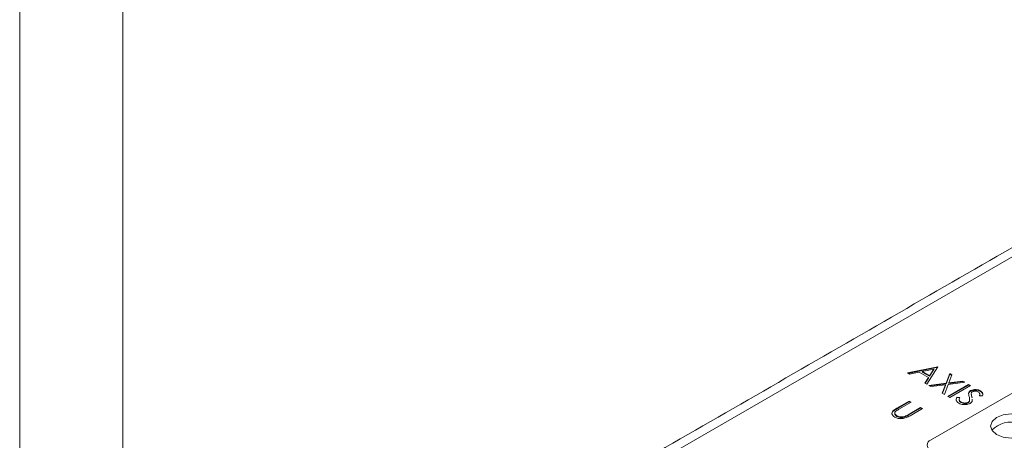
# Model space of a CAD drawing. Header units: inches. Extents: x 0.2 to 16.3, y 0.2 to 11.5.
# Tile 10 of 64: x 0.2 to 2.1, y 3.1 to 3.9. Entities that reach past the tile are written whole.
import ezdxf

# ---------------------------------------------------------------- set-up
doc = ezdxf.new("R2010")
doc.units = ezdxf.units.IN
doc.header["$MEASUREMENT"] = 0

msp = doc.modelspace()

# ---------------------------------------------------------------- linework, layer by layer
at = {"color": 7, "linetype": 'Continuous', "lineweight": 0}
for p, q in [((0.1969, 11.4961), (0.1969, 0.1969)), ((0.3937, 11.2992), (0.3937, 0.3937))]:
    msp.add_line(p, q, dxfattribs=at)
at = {"color": 7, "linetype": 'Continuous', "lineweight": 15}
for p, q in [((2.8556, 3.8557), (1.0096, 2.79)), ((1.8931, 3.1936), (1.951, 3.2055)), ((1.8945, 3.1928), (1.951, 3.2044)), ((1.9436, 3.2009), (1.9214, 3.1964)), ((1.9515, 3.2052), (1.9304, 3.172)), ((1.9355, 3.1883), (1.9436, 3.2009)), ((1.9355, 3.1872), (1.9436, 3.1999)), ((1.9436, 3.1999), (1.9436, 3.2009)), ((1.951, 3.2055), (1.9515, 3.2052)), ((1.951, 3.2044), (1.951, 3.2055)), ((1.951, 3.2044), (1.951, 3.2044)), ((1.8969, 3.1913), (1.8931, 3.1936)), ((1.9155, 3.1952), (1.8969, 3.1913)), ((1.9333, 3.1849), (1.9155, 3.1952)), ((1.9214, 3.1953), (1.9214, 3.1964)), ((1.9214, 3.1964), (1.9355, 3.1883)), ((1.9214, 3.1953), (1.9355, 3.1872)), ((1.9265, 3.1743), (1.9333, 3.1849)), ((1.927, 3.174), (1.9333, 3.1838)), ((1.9333, 3.1838), (1.9333, 3.1849)), ((1.9355, 3.1872), (1.9355, 3.1883)), ((1.9373, 3.0653), (2.1382, 3.1812)), ((1.967, 3.174), (1.9739, 3.1923)), ((1.967, 3.173), (1.9739, 3.1912)), ((1.978, 3.1899), (1.9722, 3.1747)), ((1.9739, 3.1923), (1.978, 3.1899)), ((1.9739, 3.1912), (1.9739, 3.1923)), ((1.9739, 3.1912), (1.9777, 3.189)), ((1.9304, 3.172), (1.9265, 3.1743)), ((1.9341, 3.1699), (1.967, 3.174)), ((1.9382, 3.1675), (1.9341, 3.1699)), ((1.9357, 3.169), (1.967, 3.173)), ((1.9658, 3.171), (1.9382, 3.1675)), ((1.9598, 3.1551), (1.9658, 3.171)), ((1.9601, 3.1549), (1.9658, 3.1699)), ((1.9711, 3.1717), (1.9638, 3.1527)), ((1.9658, 3.1699), (1.9658, 3.171)), ((1.967, 3.173), (1.967, 3.174)), ((1.9706, 3.1488), (2.0099, 3.1715)), ((2.0026, 3.1757), (1.9711, 3.1717)), ((1.9716, 3.1483), (2.0099, 3.1704)), ((1.9722, 3.1747), (1.9986, 3.178)), ((1.9722, 3.1736), (1.9986, 3.177)), ((1.9722, 3.1736), (1.9722, 3.1747)), ((2.0135, 3.1694), (1.9742, 3.1468)), ((1.9986, 3.178), (2.0026, 3.1757)), ((1.9986, 3.177), (1.9986, 3.178)), ((1.9986, 3.177), (2.0011, 3.1755)), ((2.0099, 3.1715), (2.0135, 3.1694)), ((2.0099, 3.1704), (2.0099, 3.1715)), ((2.0099, 3.1704), (2.0125, 3.1689)), ((1.9638, 3.1527), (1.9598, 3.1551)), ((1.9742, 3.1468), (1.9706, 3.1488)), ((1.9878, 3.1476), (1.9931, 3.1469)), ((1.9878, 3.1466), (1.9878, 3.1476)), ((1.9878, 3.1466), (1.9931, 3.1458)), ((2.0101, 3.154), (2.0101, 3.1551)), ((2.0139, 3.1587), (2.0139, 3.1598)), ((2.0151, 3.1523), (2.0151, 3.1534)), ((2.0164, 3.147), (2.0164, 3.1481)), ((2.0365, 3.1496), (2.0309, 3.15)), ((2.0327, 3.1584), (2.0327, 3.1595)), ((1.873, 3.1261), (1.8967, 3.1398)), ((1.873, 3.125), (1.8967, 3.1387)), ((1.873, 3.125), (1.873, 3.1261)), ((1.9002, 3.1378), (1.8767, 3.1242)), ((1.8948, 3.1137), (1.9183, 3.1273)), ((1.8948, 3.1127), (1.9183, 3.1262)), ((1.8967, 3.1398), (1.9002, 3.1378)), ((1.8967, 3.1387), (1.8967, 3.1398)), ((1.8967, 3.1387), (1.8993, 3.1372)), ((1.9219, 3.1253), (1.8981, 3.1116)), ((1.9183, 3.1273), (1.9219, 3.1253)), ((1.9183, 3.1262), (1.9183, 3.1273)), ((1.9183, 3.1262), (1.9209, 3.1247)), ((1.9952, 3.137), (1.9952, 3.1381)), ((2.0095, 3.1364), (2.0095, 3.1375)), ((2.012, 3.1395), (2.012, 3.1405)), ((1.8654, 3.1199), (1.8654, 3.1209)), ((1.8732, 3.1104), (1.8732, 3.1115)), ((1.8883, 3.1094), (1.8883, 3.1104)), ((1.8948, 3.1127), (1.8948, 3.1137))]:
    msp.add_line(p, q, dxfattribs=at)
at = {"color": 7, "linetype": 'Continuous', "lineweight": 15, "flags": 128}
msp.add_lwpolyline([(2.1057, 3.1137), (2.0917, 3.1152), (2.0764, 3.1134), (2.0634, 3.1084), (2.0548, 3.1009), (2.0517, 3.0921), (2.0548, 3.0833), (2.0634, 3.0758), (2.0764, 3.0708), (2.0917, 3.069), (2.1057, 3.0705)], dxfattribs=at)
at = {"color": 7, "linetype": 'Continuous', "lineweight": 15}
for centre, radius, start, end in [((2.0907, 3.0499), 0.0498, 72.4427, 136.9262), ((1.941, 3.0558), 0.0102, 110.7835, 249.2164)]:
    msp.add_arc(centre, radius, start, end, dxfattribs=at)
for points in [[(2.8293, 3.8583), (0.9833, 2.7927)], [(1.9921, 3.1431), (1.9921, 3.1418)], [(2.0151, 3.1539), (2.0151, 3.1526)], [(2.0151, 3.1527), (2.0151, 3.1523)], [(2.0164, 3.1481), (2.0167, 3.1457)], [(2.0169, 3.1424), (2.0171, 3.1405)], [(2.0313, 3.1516), (2.0313, 3.1529)], [(1.869, 3.1173), (1.869, 3.1159)]]:
    msp.add_open_spline(points, degree=1, dxfattribs=at)
for points, knots in [([(2.0139, 3.1598), (2.0154, 3.1605), (2.0185, 3.1619), (2.0243, 3.1621), (2.0291, 3.1612), (2.0315, 3.1601), (2.0327, 3.1595)], [0, 0, 0, 0, 0.279553, 0.5588, 0.779379, 1, 1, 1, 1]), ([(2.0139, 3.1587), (2.0154, 3.1594), (2.0185, 3.1608), (2.0243, 3.161), (2.0291, 3.1601), (2.0315, 3.159), (2.0327, 3.1584)], [0, 0, 0, 0, 0.279553, 0.5588, 0.779379, 1, 1, 1, 1]), ([(1.9865, 3.1406), (1.9864, 3.1408), (1.9856, 3.1427), (1.9867, 3.1447), (1.9878, 3.1466)], [0, 0, 0, 0, 0.076438, 1, 1, 1, 1]), ([(1.9912, 3.1358), (1.9898, 3.1367), (1.9872, 3.1386), (1.9857, 3.1428), (1.987, 3.1458), (1.9878, 3.1476)], [0, 0, 0, 0, 0.279879, 0.559667, 1, 1, 1, 1]), ([(1.9931, 3.1469), (1.9925, 3.1452), (1.9916, 3.1428), (1.9929, 3.1397), (1.9944, 3.1386), (1.9952, 3.1381)], [0, 0, 0, 0, 0.55932, 0.779782, 1, 1, 1, 1]), ([(2.0101, 3.1551), (2.0104, 3.156), (2.011, 3.1578), (2.013, 3.1592), (2.0139, 3.1598)], [0, 0, 0, 0, 0.55984, 1, 1, 1, 1]), ([(2.0101, 3.154), (2.0104, 3.155), (2.011, 3.1567), (2.013, 3.1581), (2.0139, 3.1587)], [0, 0, 0, 0, 0.55984, 1, 1, 1, 1]), ([(2.0112, 3.1483), (2.0108, 3.1495), (2.0101, 3.1518), (2.0101, 3.1541), (2.0101, 3.1551)], [0, 0, 0, 0, 0.560411, 1, 1, 1, 1]), ([(2.012, 3.1405), (2.0121, 3.142), (2.0122, 3.1446), (2.0115, 3.1471), (2.0112, 3.1483)], [0, 0, 0, 0, 0.559496, 1, 1, 1, 1]), ([(2.0169, 3.1435), (2.0171, 3.1426), (2.0175, 3.1407), (2.0161, 3.1378), (2.014, 3.1362), (2.013, 3.1354)], [0, 0, 0, 0, 0.326721, 0.663706, 1, 1, 1, 1]), ([(2.0175, 3.1578), (2.017, 3.1575), (2.016, 3.1568), (2.0151, 3.1553), (2.0151, 3.1541), (2.0151, 3.1534)], [0, 0, 0, 0, 0.279946, 0.559775, 1, 1, 1, 1]), ([(2.0151, 3.1534), (2.0153, 3.1524), (2.0157, 3.1506), (2.0162, 3.1489), (2.0164, 3.1481)], [0, 0, 0, 0, 0.559903, 1, 1, 1, 1]), ([(2.0151, 3.1523), (2.0153, 3.1513), (2.0157, 3.1496), (2.0162, 3.1478), (2.0164, 3.147)], [0, 0, 0, 0, 0.559903, 1, 1, 1, 1]), ([(2.0283, 3.1574), (2.0274, 3.1578), (2.0257, 3.1587), (2.0226, 3.1591), (2.0196, 3.1588), (2.0182, 3.1582), (2.0175, 3.1578)], [0, 0, 0, 0, 0.280275, 0.55993, 0.779919, 1, 1, 1, 1]), ([(2.0309, 3.15), (2.0311, 3.1509), (2.0314, 3.1524), (2.0312, 3.1544), (2.0302, 3.1561), (2.0289, 3.1569), (2.0283, 3.1574)], [0, 0, 0, 0, 0.340407, 0.560482, 0.780177, 1, 1, 1, 1]), ([(2.0311, 3.15), (2.0312, 3.1506), (2.0313, 3.1511), (2.0313, 3.1517), (2.0313, 3.1517)], [0, 0, 0, 0, 0.9551845, 1, 1, 1, 1]), ([(2.0327, 3.1595), (2.0338, 3.1587), (2.036, 3.1572), (2.0374, 3.1537), (2.0369, 3.1511), (2.0365, 3.1496)], [0, 0, 0, 0, 0.279751, 0.559502, 1, 1, 1, 1]), ([(2.0327, 3.1584), (2.0338, 3.1576), (2.036, 3.1561), (2.0367, 3.1541), (2.037, 3.1532)], [0, 0, 0, 0, 0.5, 1, 1, 1, 1]), ([(1.8654, 3.1209), (1.8667, 3.122), (1.869, 3.1238), (1.8717, 3.1254), (1.873, 3.1261)], [0, 0, 0, 0, 0.5594988, 1, 1, 1, 1]), ([(1.8654, 3.1199), (1.8667, 3.1209), (1.869, 3.1227), (1.8717, 3.1243), (1.873, 3.125)], [0, 0, 0, 0, 0.5594988, 1, 1, 1, 1]), ([(1.8767, 3.1242), (1.8757, 3.1236), (1.8739, 3.1226), (1.8723, 3.1216), (1.8716, 3.1211)], [0, 0, 0, 0, 0.560124, 1, 1, 1, 1]), ([(2.013, 3.1354), (2.0112, 3.1346), (2.0075, 3.133), (2.001, 3.1329), (1.9953, 3.1338), (1.9925, 3.1351), (1.9912, 3.1358)], [0, 0, 0, 0, 0.279183, 0.559085, 0.779447, 1, 1, 1, 1]), ([(1.9924, 3.1419), (1.9923, 3.1415), (1.992, 3.1404), (1.993, 3.1386), (1.9944, 3.1376), (1.9952, 3.137)], [0, 0, 0, 0, 0.2289784, 0.614703, 1, 1, 1, 1]), ([(1.9952, 3.1381), (1.9963, 3.1376), (1.9987, 3.1365), (2.0028, 3.1359), (2.0067, 3.1363), (2.0086, 3.1371), (2.0095, 3.1375)], [0, 0, 0, 0, 0.280277, 0.560147, 0.780154, 1, 1, 1, 1]), ([(1.9952, 3.137), (1.9963, 3.1365), (1.9987, 3.1354), (2.0028, 3.1348), (2.0067, 3.1352), (2.0086, 3.136), (2.0095, 3.1364)], [0, 0, 0, 0, 0.280277, 0.560147, 0.780154, 1, 1, 1, 1]), ([(2.0095, 3.1375), (2.0102, 3.138), (2.0114, 3.1389), (2.0118, 3.1401), (2.012, 3.1405)], [0, 0, 0, 0, 0.558989, 1, 1, 1, 1]), ([(2.0095, 3.1364), (2.0102, 3.1369), (2.0114, 3.1379), (2.0118, 3.139), (2.012, 3.1395)], [0, 0, 0, 0, 0.558989, 1, 1, 1, 1]), ([(1.8694, 3.1091), (1.868, 3.11), (1.8652, 3.1118), (1.8634, 3.1151), (1.8634, 3.1183), (1.8647, 3.1201), (1.8654, 3.1209)], [0, 0, 0, 0, 0.280221, 0.559915, 0.779951, 1, 1, 1, 1]), ([(1.8636, 3.1147), (1.8636, 3.1155), (1.8634, 3.1173), (1.8647, 3.119), (1.8654, 3.1199)], [0, 0, 0, 0, 0.469203, 1, 1, 1, 1]), ([(1.8716, 3.1211), (1.8707, 3.1202), (1.8688, 3.1186), (1.869, 3.1149), (1.8716, 3.1128), (1.8732, 3.1115)], [0, 0, 0, 0, 0.281056, 0.560821, 1, 1, 1, 1]), ([(1.8693, 3.1161), (1.8693, 3.1155), (1.8691, 3.1134), (1.8715, 3.1117), (1.8732, 3.1104)], [0, 0, 0, 0, 0.258582, 1, 1, 1, 1]), ([(1.8981, 3.1116), (1.8959, 3.1103), (1.8915, 3.1079), (1.8833, 3.1059), (1.8751, 3.1064), (1.8713, 3.1082), (1.8694, 3.1091)], [0, 0, 0, 0, 0.281655, 0.560111, 0.78008, 1, 1, 1, 1]), ([(1.8732, 3.1115), (1.8744, 3.1109), (1.8768, 3.1098), (1.8811, 3.1093), (1.8851, 3.1095), (1.8872, 3.1101), (1.8883, 3.1104)], [0, 0, 0, 0, 0.279786, 0.559376, 0.779569, 1, 1, 1, 1]), ([(1.8732, 3.1104), (1.8744, 3.1099), (1.8768, 3.1088), (1.8811, 3.1082), (1.8851, 3.1084), (1.8872, 3.1091), (1.8883, 3.1094)], [0, 0, 0, 0, 0.279786, 0.559376, 0.779569, 1, 1, 1, 1]), ([(1.8883, 3.1104), (1.8896, 3.111), (1.8919, 3.112), (1.8939, 3.1132), (1.8948, 3.1137)], [0, 0, 0, 0, 0.559624, 1, 1, 1, 1]), ([(1.8883, 3.1094), (1.8896, 3.1099), (1.8919, 3.111), (1.8939, 3.1121), (1.8948, 3.1127)], [0, 0, 0, 0, 0.559624, 1, 1, 1, 1])]:
    msp.add_open_spline(points, degree=3, knots=knots, dxfattribs=at)

doc.saveas('drawing.dxf')
